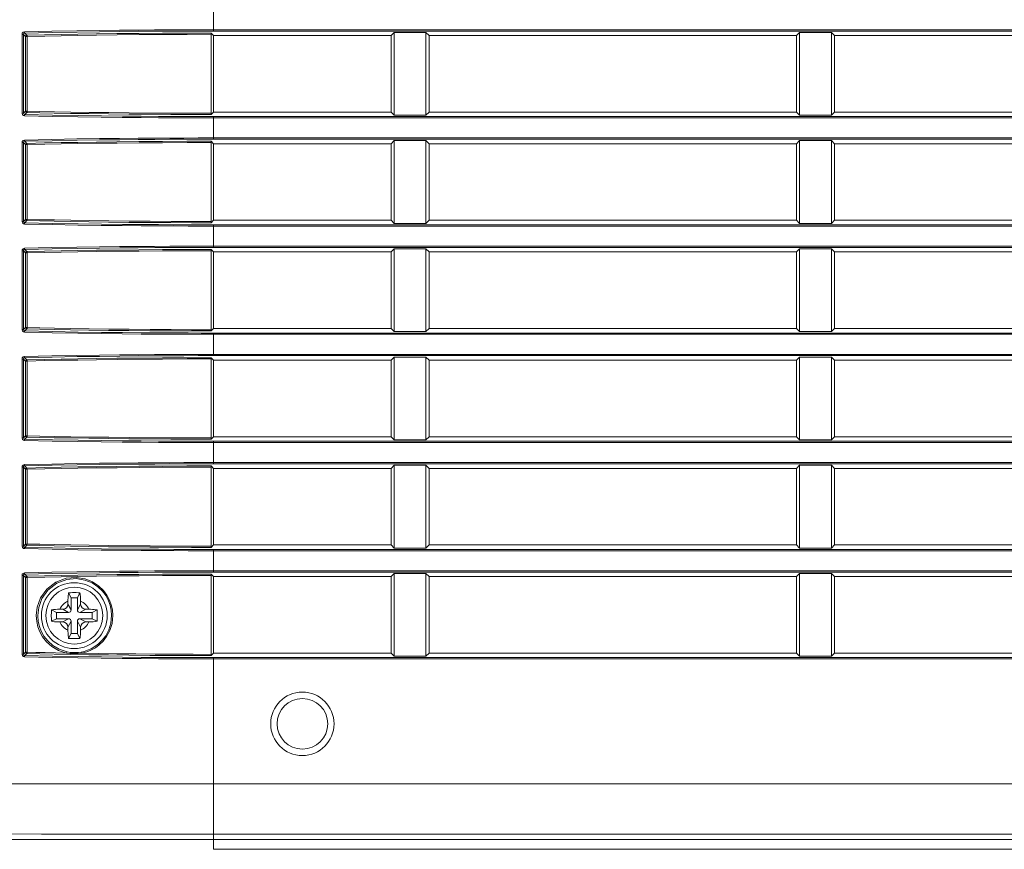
# Model space of a CAD drawing. Header units: millimetres. Extents: x 3925 to 5043, y -86 to 778.
# Tile 108 of 164: x 4669 to 4688, y 257 to 274. Entities that reach past the tile are written whole.
import ezdxf

# ---------------------------------------------------------------- set-up
doc = ezdxf.new("R2010")
doc.units = ezdxf.units.MM
doc.header["$LTSCALE"] = 46.255
for name, color, linetype in [('85-1A626G050DXF_CONTINUOUS_LINE', 7, 'CONTINUOUS'), ('H30-BOTTOM-CDXF_CONTINUOUS_LINE', 7, 'CONTINUOUS'), ('H30-LEFT-COVDXF_CONTINUOUS_LINE', 7, 'CONTINUOUS')]:
    doc.layers.add(name, color=color, linetype=linetype)

msp = doc.modelspace()

# ---------------------------------------------------------------- linework, layer by layer
at = {"layer": '85-1A626G050DXF_CONTINUOUS_LINE', "color": 7, "linetype": 'Continuous', "lineweight": 0}
for p, q in [((4669.6536, 262.2826), (4669.6536, 262.2212)), ((4669.7161, 262.3462), (4669.6663, 262.4458)), ((4669.7161, 262.3462), (4669.7161, 262.1087)), ((4669.8411, 262.3462), (4669.7161, 262.3462)), ((4669.8411, 262.3462), (4669.8909, 262.4458)), ((4669.8411, 262.1087), (4669.8411, 262.3462)), ((4669.9036, 262.2826), (4669.9036, 262.2212)), ((4669.4286, 262.0587), (4669.3289, 262.1085)), ((4669.4922, 262.1212), (4669.5536, 262.1212)), ((4669.6661, 262.0587), (4669.5536, 262.1212)), ((4669.7161, 262.1087), (4669.6536, 262.2212)), ((4669.8411, 262.1087), (4669.9036, 262.2212)), ((4669.8911, 262.0587), (4670.0036, 262.1212)), ((4670.065, 262.1212), (4670.0036, 262.1212)), ((4670.1286, 262.0587), (4670.2282, 262.1085)), ((4669.4286, 261.9337), (4669.3289, 261.8839)), ((4669.4286, 262.0587), (4669.4286, 261.9337)), ((4669.6661, 262.0587), (4669.4286, 262.0587)), ((4669.4286, 261.9337), (4669.6661, 261.9337)), ((4669.6661, 261.9337), (4669.5536, 261.8712)), ((4669.7161, 261.8837), (4669.6536, 261.7712)), ((4669.7161, 261.8837), (4669.7161, 261.6462)), ((4669.8411, 261.8837), (4669.9036, 261.7712)), ((4669.8411, 261.6462), (4669.8411, 261.8837)), ((4670.1286, 262.0587), (4669.8911, 262.0587)), ((4669.8911, 261.9337), (4670.0036, 261.8712)), ((4669.8911, 261.9337), (4670.1286, 261.9337)), ((4670.1286, 261.9337), (4670.1286, 262.0587)), ((4670.1286, 261.9337), (4670.2282, 261.8839)), ((4669.4922, 261.8712), (4669.5536, 261.8712)), ((4669.6536, 261.7098), (4669.6536, 261.7712)), ((4669.9036, 261.7098), (4669.9036, 261.7712)), ((4670.065, 261.8712), (4670.0036, 261.8712)), ((4669.7161, 261.6462), (4669.6663, 261.5466)), ((4669.7161, 261.6462), (4669.8411, 261.6462)), ((4669.8411, 261.6462), (4669.8909, 261.5466))]:
    msp.add_line(p, q, dxfattribs=at)
for points in [[(4669.6536, 262.2826), (4669.654, 262.3128), (4669.6549, 262.3387), (4669.6562, 262.361), (4669.6578, 262.3806), (4669.6596, 262.3983), (4669.6615, 262.4148), (4669.6638, 262.4306), (4669.6663, 262.4458)], [(4669.6663, 262.4458), (4669.7033, 262.4479), (4669.7408, 262.4491), (4669.7786, 262.4495)], [(4669.7786, 262.4495), (4669.8163, 262.4491), (4669.8538, 262.4479), (4669.8909, 262.4458)], [(4669.8909, 262.4458), (4669.8934, 262.4304), (4669.8957, 262.4145), (4669.8976, 262.3979), (4669.8994, 262.3801), (4669.9009, 262.3605), (4669.9023, 262.3382), (4669.9032, 262.3125), (4669.9036, 262.2826)], [(4669.3289, 261.8839), (4669.3271, 261.9158), (4669.3259, 261.9479), (4669.3254, 261.9801), (4669.3254, 262.0123), (4669.3259, 262.0445), (4669.3271, 262.0766), (4669.3289, 262.1085)], [(4669.3289, 262.1085), (4669.3654, 262.1139), (4669.4053, 262.1179), (4669.4479, 262.1204), (4669.4922, 262.1212)], [(4670.065, 262.1212), (4670.1006, 262.1207), (4670.1352, 262.1191), (4670.1682, 262.1165), (4670.1994, 262.1129), (4670.2282, 262.1085)], [(4670.2282, 262.1085), (4670.23, 262.0766), (4670.2312, 262.0445), (4670.2318, 262.0123), (4670.2318, 261.9801), (4670.2312, 261.9479), (4670.23, 261.9158), (4670.2282, 261.8839)], [(4669.4922, 261.8712), (4669.4566, 261.8717), (4669.422, 261.8733), (4669.3889, 261.8759), (4669.3578, 261.8794), (4669.3289, 261.8839)], [(4670.2282, 261.8839), (4670.1918, 261.8785), (4670.1519, 261.8745), (4670.1093, 261.872), (4670.065, 261.8712)], [(4669.6663, 261.5466), (4669.6637, 261.562), (4669.6615, 261.5779), (4669.6595, 261.5945), (4669.6578, 261.6123), (4669.6562, 261.6319), (4669.6549, 261.6542), (4669.654, 261.6799), (4669.6536, 261.7098)], [(4669.9036, 261.7098), (4669.9032, 261.6796), (4669.9022, 261.6537), (4669.9009, 261.6314), (4669.8993, 261.6118), (4669.8976, 261.5941), (4669.8956, 261.5776), (4669.8934, 261.5618), (4669.8909, 261.5466)], [(4669.7786, 261.5429), (4669.7408, 261.5433), (4669.7033, 261.5445), (4669.6663, 261.5466)], [(4669.8909, 261.5466), (4669.8538, 261.5445), (4669.8163, 261.5433), (4669.7786, 261.5429)]]:
    msp.add_lwpolyline(points, dxfattribs=at)
msp.add_circle((4669.7786, 261.9962), 0.5625, dxfattribs=at)
for centre, radius, start, end in [((4669.7786, 261.9962), 0.3125, 113.57818, 156.42182), ((4669.7786, 261.9962), 0.3125, 23.57818, 66.42182), ((4669.5536, 262.2212), 0.1, 270, 0), ((4669.6661, 262.1087), 0.05, 270, 0), ((4669.8911, 262.1087), 0.05, 180, 270), ((4670.0036, 262.2212), 0.1, 180, 270), ((4669.6661, 261.8837), 0.05, 0, 90), ((4669.8911, 261.8837), 0.05, 90, 180), ((4669.7786, 261.9962), 0.3125, 203.57818, 246.42182), ((4669.5536, 261.7712), 0.1, 0, 90), ((4669.7786, 261.9962), 0.3125, 293.57818, 336.42182), ((4670.0036, 261.7712), 0.1, 90, 180)]:
    msp.add_arc(centre, radius, start, end, dxfattribs=at)
at = {"layer": 'H30-BOTTOM-CDXF_CONTINUOUS_LINE', "color": 7, "linetype": 'Continuous', "lineweight": 0}
for p, q in [((4672.5286, 257.3855), (4672.5286, 257.5787)), ((4717.7792, 257.3855), (4672.5286, 257.3855))]:
    msp.add_line(p, q, dxfattribs=at)
at = {"layer": 'H30-LEFT-COVDXF_CONTINUOUS_LINE', "color": 7, "linetype": 'Continuous', "lineweight": 0}
for p, q in [((4672.5286, 273.5306), (4672.5286, 273.9768)), ((4672.5286, 273.5554), (4717.7792, 273.5554)), ((4668.7472, 271.9083), (4668.7472, 273.4641)), ((4668.7472, 273.4641), (4668.7769, 273.4641)), ((4668.7769, 271.9083), (4668.7769, 273.4641)), ((4668.7769, 273.4641), (4668.8173, 273.4237)), ((4668.8005, 273.4901), (4668.8422, 273.4485)), ((4668.8173, 273.4237), (4668.8173, 271.9487)), ((4668.8173, 273.4237), (4668.847, 273.4237)), ((4668.847, 273.4237), (4668.847, 271.9487)), ((4672.4799, 273.4899), (4672.5286, 273.4412)), ((4672.4826, 271.9073), (4672.4826, 273.4651)), ((4672.5286, 273.5306), (4717.7792, 273.5306)), ((4672.5286, 271.9312), (4672.5286, 273.4412)), ((4676.0286, 273.4412), (4672.5286, 273.4412)), ((4676.09, 273.5026), (4676.0286, 273.4412)), ((4676.0286, 273.4412), (4676.0286, 271.9312)), ((4676.09, 271.8698), (4676.09, 273.5026)), ((4676.09, 273.5026), (4676.7172, 273.5026)), ((4676.7172, 273.5026), (4676.7172, 271.8698)), ((4676.7786, 273.4412), (4676.7172, 273.5026)), ((4676.7786, 271.9312), (4676.7786, 273.4412)), ((4684.0286, 273.4412), (4676.7786, 273.4412)), ((4684.09, 273.5026), (4684.0286, 273.4412)), ((4684.0286, 273.4412), (4684.0286, 271.9312)), ((4684.09, 271.8698), (4684.09, 273.5026)), ((4684.09, 273.5026), (4684.7172, 273.5026)), ((4684.7172, 273.5026), (4684.7172, 271.8698)), ((4684.7786, 273.4412), (4684.7172, 273.5026)), ((4684.7786, 271.9312), (4684.7786, 273.4412)), ((4692.0286, 273.4412), (4684.7786, 273.4412)), ((4668.7769, 271.9083), (4668.7472, 271.9083)), ((4668.7769, 271.9083), (4668.8173, 271.9487)), ((4668.8005, 271.8823), (4668.8422, 271.9239)), ((4668.8173, 271.9487), (4668.847, 271.9487)), ((4672.5286, 271.9312), (4672.4799, 271.8825)), ((4672.5286, 271.9312), (4676.0286, 271.9312)), ((4672.5286, 271.3956), (4672.5286, 271.8418)), ((4717.7792, 271.8418), (4672.5286, 271.8418)), ((4717.7792, 271.817), (4672.5286, 271.817)), ((4676.0286, 271.9312), (4676.09, 271.8698)), ((4676.7172, 271.8698), (4676.09, 271.8698)), ((4676.7172, 271.8698), (4676.7786, 271.9312)), ((4676.7786, 271.9312), (4684.0286, 271.9312)), ((4684.0286, 271.9312), (4684.09, 271.8698)), ((4684.7172, 271.8698), (4684.09, 271.8698)), ((4684.7172, 271.8698), (4684.7786, 271.9312)), ((4684.7786, 271.9312), (4692.0286, 271.9312)), ((4672.5286, 271.4204), (4717.7792, 271.4204)), ((4672.5286, 271.3956), (4717.7792, 271.3956)), ((4668.7472, 269.7733), (4668.7472, 271.3291)), ((4668.7472, 271.3291), (4668.7769, 271.3291)), ((4668.7769, 269.7733), (4668.7769, 271.3291)), ((4668.7769, 271.3291), (4668.8173, 271.2887)), ((4668.8005, 271.3551), (4668.8422, 271.3135)), ((4668.8173, 271.2887), (4668.8173, 269.8137)), ((4668.8173, 271.2887), (4668.847, 271.2887)), ((4668.847, 271.2887), (4668.847, 269.8137)), ((4672.4799, 271.3549), (4672.5286, 271.3062)), ((4672.4826, 269.7723), (4672.4826, 271.3301)), ((4672.5286, 269.7962), (4672.5286, 271.3062)), ((4676.0286, 271.3062), (4672.5286, 271.3062)), ((4676.09, 271.3676), (4676.0286, 271.3062)), ((4676.0286, 271.3062), (4676.0286, 269.7962)), ((4676.09, 269.7348), (4676.09, 271.3676)), ((4676.09, 271.3676), (4676.7172, 271.3676)), ((4676.7172, 271.3676), (4676.7172, 269.7348)), ((4676.7786, 271.3062), (4676.7172, 271.3676)), ((4676.7786, 269.7962), (4676.7786, 271.3062)), ((4684.0286, 271.3062), (4676.7786, 271.3062)), ((4684.09, 271.3676), (4684.0286, 271.3062)), ((4684.0286, 271.3062), (4684.0286, 269.7962)), ((4684.09, 269.7348), (4684.09, 271.3676)), ((4684.09, 271.3676), (4684.7172, 271.3676)), ((4684.7172, 271.3676), (4684.7172, 269.7348)), ((4684.7786, 271.3062), (4684.7172, 271.3676)), ((4684.7786, 269.7962), (4684.7786, 271.3062)), ((4692.0286, 271.3062), (4684.7786, 271.3062)), ((4668.7769, 269.7733), (4668.7472, 269.7733)), ((4668.7769, 269.7733), (4668.8173, 269.8137)), ((4668.8005, 269.7473), (4668.8422, 269.7889)), ((4668.8173, 269.8137), (4668.847, 269.8137)), ((4672.5286, 269.7962), (4672.4799, 269.7475)), ((4672.5286, 269.7962), (4676.0286, 269.7962)), ((4672.5286, 269.2606), (4672.5286, 269.7068)), ((4717.7792, 269.7068), (4672.5286, 269.7068)), ((4717.7792, 269.682), (4672.5286, 269.682)), ((4676.0286, 269.7962), (4676.09, 269.7348)), ((4676.7172, 269.7348), (4676.09, 269.7348)), ((4676.7172, 269.7348), (4676.7786, 269.7962)), ((4676.7786, 269.7962), (4684.0286, 269.7962)), ((4684.0286, 269.7962), (4684.09, 269.7348)), ((4684.7172, 269.7348), (4684.09, 269.7348)), ((4684.7172, 269.7348), (4684.7786, 269.7962)), ((4684.7786, 269.7962), (4692.0286, 269.7962)), ((4672.5286, 269.2854), (4717.7792, 269.2854)), ((4672.5286, 269.2606), (4717.7792, 269.2606)), ((4668.7472, 267.6383), (4668.7472, 269.1941)), ((4668.7472, 269.1941), (4668.7769, 269.1941)), ((4668.7769, 267.6383), (4668.7769, 269.1941)), ((4668.7769, 269.1941), (4668.8173, 269.1537)), ((4668.8005, 269.2201), (4668.8422, 269.1785)), ((4668.8173, 269.1537), (4668.8173, 267.6787)), ((4668.8173, 269.1537), (4668.847, 269.1537)), ((4668.847, 269.1537), (4668.847, 267.6787)), ((4672.4799, 269.2199), (4672.5286, 269.1712)), ((4672.4826, 267.6373), (4672.4826, 269.1951)), ((4672.5286, 267.6612), (4672.5286, 269.1712)), ((4676.0286, 269.1712), (4672.5286, 269.1712)), ((4676.09, 269.2326), (4676.0286, 269.1712)), ((4676.0286, 269.1712), (4676.0286, 267.6612)), ((4676.09, 267.5998), (4676.09, 269.2326)), ((4676.09, 269.2326), (4676.7172, 269.2326)), ((4676.7172, 269.2326), (4676.7172, 267.5998)), ((4676.7786, 269.1712), (4676.7172, 269.2326)), ((4676.7786, 267.6612), (4676.7786, 269.1712)), ((4684.0286, 269.1712), (4676.7786, 269.1712)), ((4684.09, 269.2326), (4684.0286, 269.1712)), ((4684.0286, 269.1712), (4684.0286, 267.6612)), ((4684.09, 267.5998), (4684.09, 269.2326)), ((4684.09, 269.2326), (4684.7172, 269.2326)), ((4684.7172, 269.2326), (4684.7172, 267.5998)), ((4684.7786, 269.1712), (4684.7172, 269.2326)), ((4684.7786, 267.6612), (4684.7786, 269.1712)), ((4692.0286, 269.1712), (4684.7786, 269.1712)), ((4668.7769, 267.6383), (4668.7472, 267.6383)), ((4668.7769, 267.6383), (4668.8173, 267.6787)), ((4668.8005, 267.6123), (4668.8422, 267.6539)), ((4668.8173, 267.6787), (4668.847, 267.6787)), ((4672.5286, 267.6612), (4672.4799, 267.6125)), ((4672.5286, 267.6612), (4676.0286, 267.6612)), ((4672.5286, 267.1256), (4672.5286, 267.5718)), ((4717.7792, 267.5718), (4672.5286, 267.5718)), ((4717.7792, 267.547), (4672.5286, 267.547)), ((4676.0286, 267.6612), (4676.09, 267.5998)), ((4676.7172, 267.5998), (4676.09, 267.5998)), ((4676.7172, 267.5998), (4676.7786, 267.6612)), ((4676.7786, 267.6612), (4684.0286, 267.6612)), ((4684.0286, 267.6612), (4684.09, 267.5998)), ((4684.7172, 267.5998), (4684.09, 267.5998)), ((4684.7172, 267.5998), (4684.7786, 267.6612)), ((4684.7786, 267.6612), (4692.0286, 267.6612)), ((4672.5286, 267.1504), (4717.7792, 267.1504)), ((4672.5286, 267.1256), (4717.7792, 267.1256)), ((4668.7472, 265.5033), (4668.7472, 267.0591)), ((4668.7472, 267.0591), (4668.7769, 267.0591)), ((4668.7769, 265.5033), (4668.7769, 267.0591)), ((4668.7769, 267.0591), (4668.8173, 267.0187)), ((4668.8005, 267.0851), (4668.8422, 267.0435)), ((4668.8173, 267.0187), (4668.8173, 265.5437)), ((4668.8173, 267.0187), (4668.847, 267.0187)), ((4668.847, 267.0187), (4668.847, 265.5437)), ((4672.4799, 267.0849), (4672.5286, 267.0362)), ((4672.4826, 265.5023), (4672.4826, 267.0601)), ((4672.5286, 265.5262), (4672.5286, 267.0362)), ((4676.0286, 267.0362), (4672.5286, 267.0362)), ((4676.09, 267.0976), (4676.0286, 267.0362)), ((4676.0286, 267.0362), (4676.0286, 265.5262)), ((4676.09, 265.4648), (4676.09, 267.0976)), ((4676.09, 267.0976), (4676.7172, 267.0976)), ((4676.7172, 267.0976), (4676.7172, 265.4648)), ((4676.7786, 267.0362), (4676.7172, 267.0976)), ((4676.7786, 265.5262), (4676.7786, 267.0362)), ((4684.0286, 267.0362), (4676.7786, 267.0362)), ((4684.09, 267.0976), (4684.0286, 267.0362)), ((4684.0286, 267.0362), (4684.0286, 265.5262)), ((4684.09, 265.4648), (4684.09, 267.0976)), ((4684.09, 267.0976), (4684.7172, 267.0976)), ((4684.7786, 267.0362), (4684.7172, 267.0976)), ((4684.7172, 267.0976), (4684.7172, 265.4648)), ((4684.7786, 265.5262), (4684.7786, 267.0362)), ((4692.0286, 267.0362), (4684.7786, 267.0362)), ((4668.7769, 265.5033), (4668.7472, 265.5033)), ((4668.7769, 265.5033), (4668.8173, 265.5437)), ((4668.8005, 265.4773), (4668.8422, 265.5189)), ((4668.8173, 265.5437), (4668.847, 265.5437)), ((4672.5286, 265.5262), (4672.4799, 265.4775)), ((4672.5286, 265.5262), (4676.0286, 265.5262)), ((4672.5286, 264.9906), (4672.5286, 265.4368)), ((4717.7792, 265.4368), (4672.5286, 265.4368)), ((4717.7792, 265.412), (4672.5286, 265.412)), ((4676.0286, 265.5262), (4676.09, 265.4648)), ((4676.7172, 265.4648), (4676.09, 265.4648)), ((4676.7172, 265.4648), (4676.7786, 265.5262)), ((4676.7786, 265.5262), (4684.0286, 265.5262)), ((4684.0286, 265.5262), (4684.09, 265.4648)), ((4684.7172, 265.4648), (4684.09, 265.4648)), ((4684.7172, 265.4648), (4684.7786, 265.5262)), ((4684.7786, 265.5262), (4692.0286, 265.5262)), ((4672.5286, 265.0154), (4717.7792, 265.0154)), ((4672.5286, 264.9906), (4717.7792, 264.9906)), ((4668.7472, 263.3683), (4668.7472, 264.9241)), ((4668.7472, 264.9241), (4668.7769, 264.9241)), ((4668.7769, 263.3683), (4668.7769, 264.9241)), ((4668.7769, 264.9241), (4668.8173, 264.8837)), ((4668.8005, 264.9501), (4668.8422, 264.9085)), ((4668.8173, 264.8837), (4668.8173, 263.4087)), ((4668.8173, 264.8837), (4668.847, 264.8837)), ((4668.847, 264.8837), (4668.847, 263.4087)), ((4672.4799, 264.9499), (4672.5286, 264.9012)), ((4672.4826, 263.3673), (4672.4826, 264.9251)), ((4672.5286, 263.3912), (4672.5286, 264.9012)), ((4676.0286, 264.9012), (4672.5286, 264.9012)), ((4676.09, 264.9626), (4676.0286, 264.9012)), ((4676.0286, 264.9012), (4676.0286, 263.3912)), ((4676.09, 263.3298), (4676.09, 264.9626)), ((4676.09, 264.9626), (4676.7172, 264.9626)), ((4676.7172, 264.9626), (4676.7172, 263.3298)), ((4676.7786, 264.9012), (4676.7172, 264.9626)), ((4676.7786, 263.3912), (4676.7786, 264.9012)), ((4684.0286, 264.9012), (4676.7786, 264.9012)), ((4684.09, 264.9626), (4684.0286, 264.9012)), ((4684.0286, 264.9012), (4684.0286, 263.3912)), ((4684.09, 263.3298), (4684.09, 264.9626)), ((4684.09, 264.9626), (4684.7172, 264.9626)), ((4684.7786, 264.9012), (4684.7172, 264.9626)), ((4684.7172, 264.9626), (4684.7172, 263.3298)), ((4684.7786, 263.3912), (4684.7786, 264.9012)), ((4692.0286, 264.9012), (4684.7786, 264.9012)), ((4668.7769, 263.3683), (4668.7472, 263.3683)), ((4668.7769, 263.3683), (4668.8173, 263.4087)), ((4668.8005, 263.3423), (4668.8422, 263.3839)), ((4668.8173, 263.4087), (4668.847, 263.4087)), ((4672.5286, 263.3912), (4672.4799, 263.3425)), ((4672.5286, 263.3912), (4676.0286, 263.3912)), ((4672.5286, 262.8556), (4672.5286, 263.3018)), ((4717.7792, 263.3018), (4672.5286, 263.3018)), ((4717.7792, 263.277), (4672.5286, 263.277)), ((4676.0286, 263.3912), (4676.09, 263.3298)), ((4676.7172, 263.3298), (4676.09, 263.3298)), ((4676.7172, 263.3298), (4676.7786, 263.3912)), ((4676.7786, 263.3912), (4684.0286, 263.3912)), ((4684.0286, 263.3912), (4684.09, 263.3298)), ((4684.7172, 263.3298), (4684.09, 263.3298)), ((4684.7172, 263.3298), (4684.7786, 263.3912)), ((4684.7786, 263.3912), (4692.0286, 263.3912)), ((4672.5286, 262.8804), (4717.7792, 262.8804)), ((4672.5286, 262.8556), (4717.7792, 262.8556)), ((4668.7472, 261.2333), (4668.7472, 262.7891)), ((4668.7472, 262.7891), (4668.7769, 262.7891)), ((4668.7769, 261.2333), (4668.7769, 262.7891)), ((4668.7769, 262.7891), (4668.8173, 262.7487)), ((4668.8005, 262.8151), (4668.8422, 262.7735)), ((4668.8173, 262.7487), (4668.8173, 261.2737)), ((4668.8173, 262.7487), (4668.847, 262.7487)), ((4668.847, 262.7487), (4668.847, 261.2737)), ((4672.4799, 262.8149), (4672.5286, 262.7662)), ((4672.4826, 261.2323), (4672.4826, 262.7901)), ((4672.5286, 261.2562), (4672.5286, 262.7662)), ((4676.0286, 262.7662), (4672.5286, 262.7662)), ((4676.09, 262.8276), (4676.0286, 262.7662)), ((4676.0286, 262.7662), (4676.0286, 261.2562)), ((4676.09, 261.1948), (4676.09, 262.8276)), ((4676.09, 262.8276), (4676.7172, 262.8276)), ((4676.7172, 262.8276), (4676.7172, 261.1948)), ((4676.7786, 262.7662), (4676.7172, 262.8276)), ((4676.7786, 261.2562), (4676.7786, 262.7662)), ((4684.0286, 262.7662), (4676.7786, 262.7662)), ((4684.09, 262.8276), (4684.0286, 262.7662)), ((4684.0286, 262.7662), (4684.0286, 261.2562)), ((4684.09, 261.1948), (4684.09, 262.8276)), ((4684.09, 262.8276), (4684.7172, 262.8276)), ((4684.7786, 262.7662), (4684.7172, 262.8276)), ((4684.7172, 262.8276), (4684.7172, 261.1948)), ((4684.7786, 261.2562), (4684.7786, 262.7662)), ((4692.0286, 262.7662), (4684.7786, 262.7662)), ((4668.7769, 261.2333), (4668.7472, 261.2333)), ((4668.7769, 261.2333), (4668.8173, 261.2737)), ((4668.8005, 261.2073), (4668.8422, 261.2489)), ((4668.8173, 261.2737), (4668.847, 261.2737)), ((4672.5286, 261.2562), (4672.4799, 261.2075)), ((4672.5286, 261.2562), (4676.0286, 261.2562)), ((4672.5286, 257.5787), (4672.5286, 261.1668)), ((4717.7792, 261.1668), (4672.5286, 261.1668)), ((4717.7792, 261.142), (4672.5286, 261.142)), ((4676.0286, 261.2562), (4676.09, 261.1948)), ((4676.7172, 261.1948), (4676.09, 261.1948)), ((4676.7172, 261.1948), (4676.7786, 261.2562)), ((4676.7786, 261.2562), (4684.0286, 261.2562)), ((4684.0286, 261.2562), (4684.09, 261.1948)), ((4684.7172, 261.1948), (4684.09, 261.1948)), ((4684.7172, 261.1948), (4684.7786, 261.2562)), ((4684.7786, 261.2562), (4692.0286, 261.2562)), ((4717.7792, 258.6752), (4672.5286, 258.6752)), ((4717.7792, 257.6827), (4672.5286, 257.6827)), ((4717.7792, 257.5787), (4666.1169, 257.5787))]:
    msp.add_line(p, q, dxfattribs=at)
for points in [[(4668.7958, 273.5149), (4669.3387, 273.5266), (4669.8295, 273.5353), (4670.2732, 273.5417), (4670.674, 273.5463), (4671.0362, 273.5496), (4671.3645, 273.5519), (4671.6619, 273.5535), (4671.9384, 273.5545), (4672.2201, 273.5552), (4672.5286, 273.5554)], [(4668.7472, 273.4641), (4668.7521, 273.4861), (4668.767, 273.5046), (4668.7958, 273.5149)], [(4668.7769, 273.4641), (4668.7791, 273.4753), (4668.7864, 273.4848), (4668.8005, 273.4901)], [(4668.8005, 273.4901), (4668.7983, 273.4943), (4668.7966, 273.5033), (4668.7958, 273.5149)], [(4668.8005, 273.4901), (4669.3426, 273.5018), (4669.8327, 273.5105), (4670.2758, 273.5168), (4670.6761, 273.5215), (4671.0378, 273.5248), (4671.3657, 273.5271), (4671.6628, 273.5287), (4671.939, 273.5297), (4672.2204, 273.5303), (4672.5286, 273.5306)], [(4668.8422, 273.4485), (4668.8299, 273.445), (4668.8208, 273.436), (4668.8173, 273.4237)], [(4672.4799, 273.4899), (4672.0021, 273.4891), (4671.5189, 273.487), (4671.0547, 273.4837), (4670.619, 273.4795), (4670.2152, 273.4744), (4669.8475, 273.4689), (4669.5176, 273.463), (4669.1935, 273.4565), (4668.8422, 273.4485)], [(4668.8422, 273.4485), (4668.8444, 273.4444), (4668.8462, 273.4354), (4668.847, 273.4237)], [(4672.4826, 273.4651), (4672.0051, 273.4643), (4671.5221, 273.4622), (4671.0581, 273.4589), (4670.6226, 273.4547), (4670.2189, 273.4496), (4669.8515, 273.4441), (4669.5218, 273.4382), (4669.198, 273.4317), (4668.847, 273.4237)], [(4672.4799, 273.4899), (4672.4818, 273.4816), (4672.4826, 273.4651)], [(4668.7957, 271.8575), (4668.7743, 271.8631), (4668.7565, 271.8787), (4668.7472, 271.9083)], [(4668.8005, 271.8823), (4668.7899, 271.8852), (4668.7813, 271.8932), (4668.7769, 271.9083)], [(4672.5286, 271.817), (4672.2813, 271.8171), (4672.024, 271.8176), (4671.7443, 271.8185), (4671.4378, 271.82), (4671.0998, 271.8223), (4670.7255, 271.8256), (4670.3103, 271.8303), (4669.8507, 271.8368), (4669.344, 271.8456), (4668.7957, 271.8575)], [(4668.7958, 271.8575), (4668.7966, 271.8691), (4668.7983, 271.878), (4668.8005, 271.8823)], [(4672.5286, 271.8418), (4672.2815, 271.842), (4672.0246, 271.8424), (4671.7451, 271.8434), (4671.439, 271.8449), (4671.1014, 271.8471), (4670.7275, 271.8504), (4670.3128, 271.8551), (4669.8539, 271.8616), (4669.3479, 271.8705), (4668.8005, 271.8823)], [(4668.8173, 271.9487), (4668.8208, 271.9364), (4668.8299, 271.9274), (4668.8422, 271.9239)], [(4668.8422, 271.9239), (4668.8444, 271.928), (4668.8462, 271.937), (4668.847, 271.9487)], [(4668.8422, 271.9239), (4669.0969, 271.918), (4669.382, 271.912), (4669.707, 271.9059), (4670.068, 271.9001), (4670.4547, 271.8948), (4670.8581, 271.8904), (4671.271, 271.887), (4671.685, 271.8845), (4672.0894, 271.8831), (4672.4799, 271.8825)], [(4668.847, 271.9487), (4669.1015, 271.9428), (4669.3864, 271.9368), (4669.7112, 271.9307), (4670.072, 271.9249), (4670.4585, 271.9196), (4670.8617, 271.9152), (4671.2744, 271.9118), (4671.6882, 271.9093), (4672.0923, 271.9079), (4672.4826, 271.9073)], [(4672.4826, 271.9073), (4672.4818, 271.8908), (4672.4799, 271.8825)], [(4668.7958, 271.3799), (4669.3387, 271.3916), (4669.8295, 271.4003), (4670.2732, 271.4067), (4670.674, 271.4113), (4671.0362, 271.4146), (4671.3645, 271.4169), (4671.6619, 271.4185), (4671.9384, 271.4195), (4672.2201, 271.4202), (4672.5286, 271.4204)], [(4668.8005, 271.3551), (4669.3426, 271.3668), (4669.8327, 271.3755), (4670.2758, 271.3818), (4670.6761, 271.3865), (4671.0378, 271.3898), (4671.3657, 271.3921), (4671.6628, 271.3937), (4671.939, 271.3947), (4672.2204, 271.3953), (4672.5286, 271.3956)], [(4668.7472, 271.3291), (4668.7521, 271.3511), (4668.767, 271.3696), (4668.7958, 271.3799)], [(4668.7769, 271.3291), (4668.7791, 271.3403), (4668.7864, 271.3498), (4668.8005, 271.3551)], [(4668.8005, 271.3551), (4668.7983, 271.3593), (4668.7966, 271.3683), (4668.7958, 271.3799)], [(4668.8422, 271.3135), (4668.8299, 271.31), (4668.8208, 271.301), (4668.8173, 271.2887)], [(4672.4799, 271.3549), (4672.0021, 271.3541), (4671.5189, 271.352), (4671.0547, 271.3487), (4670.619, 271.3445), (4670.2152, 271.3394), (4669.8475, 271.3339), (4669.5176, 271.328), (4669.1935, 271.3215), (4668.8422, 271.3135)], [(4668.8422, 271.3135), (4668.8444, 271.3094), (4668.8462, 271.3004), (4668.847, 271.2887)], [(4672.4826, 271.3301), (4672.0051, 271.3293), (4671.5221, 271.3272), (4671.0581, 271.3239), (4670.6226, 271.3197), (4670.2189, 271.3146), (4669.8515, 271.3091), (4669.5218, 271.3032), (4669.198, 271.2967), (4668.847, 271.2887)], [(4672.4799, 271.3549), (4672.4818, 271.3466), (4672.4826, 271.3301)], [(4668.7957, 269.7225), (4668.7743, 269.7281), (4668.7565, 269.7437), (4668.7472, 269.7733)], [(4668.8005, 269.7473), (4668.7899, 269.7502), (4668.7813, 269.7582), (4668.7769, 269.7733)], [(4672.5286, 269.682), (4672.2813, 269.6821), (4672.024, 269.6826), (4671.7443, 269.6835), (4671.4378, 269.685), (4671.0998, 269.6873), (4670.7255, 269.6906), (4670.3103, 269.6953), (4669.8507, 269.7018), (4669.344, 269.7106), (4668.7957, 269.7225)], [(4668.7958, 269.7225), (4668.7966, 269.7341), (4668.7983, 269.743), (4668.8005, 269.7473)], [(4672.5286, 269.7068), (4672.2815, 269.707), (4672.0246, 269.7074), (4671.7451, 269.7084), (4671.439, 269.7099), (4671.1014, 269.7121), (4670.7275, 269.7154), (4670.3128, 269.7201), (4669.8539, 269.7266), (4669.3479, 269.7355), (4668.8005, 269.7473)], [(4668.8173, 269.8137), (4668.8208, 269.8014), (4668.8299, 269.7924), (4668.8422, 269.7889)], [(4668.8422, 269.7889), (4668.8444, 269.793), (4668.8462, 269.802), (4668.847, 269.8137)], [(4668.8422, 269.7889), (4669.0969, 269.783), (4669.382, 269.777), (4669.707, 269.7709), (4670.068, 269.7651), (4670.4547, 269.7598), (4670.8581, 269.7554), (4671.271, 269.752), (4671.685, 269.7495), (4672.0894, 269.7481), (4672.4799, 269.7475)], [(4668.847, 269.8137), (4669.1015, 269.8078), (4669.3864, 269.8018), (4669.7112, 269.7957), (4670.072, 269.7899), (4670.4585, 269.7846), (4670.8617, 269.7802), (4671.2744, 269.7768), (4671.6882, 269.7743), (4672.0923, 269.7729), (4672.4826, 269.7723)], [(4672.4826, 269.7723), (4672.4818, 269.7558), (4672.4799, 269.7475)], [(4668.7958, 269.2449), (4669.3387, 269.2566), (4669.8295, 269.2653), (4670.2732, 269.2717), (4670.674, 269.2763), (4671.0362, 269.2796), (4671.3645, 269.2819), (4671.6619, 269.2835), (4671.9384, 269.2845), (4672.2201, 269.2852), (4672.5286, 269.2854)], [(4668.8005, 269.2201), (4669.3426, 269.2318), (4669.8327, 269.2405), (4670.2758, 269.2468), (4670.6761, 269.2515), (4671.0378, 269.2548), (4671.3657, 269.2571), (4671.6628, 269.2587), (4671.939, 269.2597), (4672.2204, 269.2603), (4672.5286, 269.2606)], [(4668.7472, 269.1941), (4668.7521, 269.2161), (4668.767, 269.2346), (4668.7958, 269.2449)], [(4668.7769, 269.1941), (4668.7791, 269.2053), (4668.7864, 269.2148), (4668.8005, 269.2201)], [(4668.8005, 269.2201), (4668.7983, 269.2243), (4668.7966, 269.2333), (4668.7958, 269.2449)], [(4668.8422, 269.1785), (4668.8299, 269.175), (4668.8208, 269.166), (4668.8173, 269.1537)], [(4672.4799, 269.2199), (4672.0021, 269.2191), (4671.5189, 269.217), (4671.0547, 269.2137), (4670.619, 269.2095), (4670.2152, 269.2044), (4669.8475, 269.1989), (4669.5176, 269.193), (4669.1935, 269.1865), (4668.8422, 269.1785)], [(4668.8422, 269.1785), (4668.8444, 269.1744), (4668.8462, 269.1654), (4668.847, 269.1537)], [(4672.4826, 269.1951), (4672.0051, 269.1943), (4671.5221, 269.1922), (4671.0581, 269.1889), (4670.6226, 269.1847), (4670.2189, 269.1796), (4669.8515, 269.1741), (4669.5218, 269.1682), (4669.198, 269.1617), (4668.847, 269.1537)], [(4672.4799, 269.2199), (4672.4818, 269.2116), (4672.4826, 269.1951)], [(4668.7957, 267.5875), (4668.7743, 267.5931), (4668.7565, 267.6087), (4668.7472, 267.6383)], [(4668.8005, 267.6123), (4668.7899, 267.6152), (4668.7813, 267.6232), (4668.7769, 267.6383)], [(4672.5286, 267.547), (4672.2813, 267.5471), (4672.024, 267.5476), (4671.7443, 267.5485), (4671.4378, 267.55), (4671.0998, 267.5523), (4670.7255, 267.5556), (4670.3103, 267.5603), (4669.8507, 267.5668), (4669.344, 267.5756), (4668.7957, 267.5875)], [(4668.7958, 267.5875), (4668.7966, 267.5991), (4668.7983, 267.608), (4668.8005, 267.6123)], [(4672.5286, 267.5718), (4672.2815, 267.572), (4672.0246, 267.5724), (4671.7451, 267.5734), (4671.439, 267.5749), (4671.1014, 267.5771), (4670.7275, 267.5804), (4670.3128, 267.5851), (4669.8539, 267.5916), (4669.3479, 267.6005), (4668.8005, 267.6123)], [(4668.8173, 267.6787), (4668.8208, 267.6664), (4668.8299, 267.6574), (4668.8422, 267.6539)], [(4668.8422, 267.6539), (4668.8444, 267.658), (4668.8462, 267.667), (4668.847, 267.6787)], [(4668.8422, 267.6539), (4669.0969, 267.648), (4669.382, 267.642), (4669.707, 267.6359), (4670.068, 267.6301), (4670.4547, 267.6248), (4670.8581, 267.6204), (4671.271, 267.617), (4671.685, 267.6145), (4672.0894, 267.6131), (4672.4799, 267.6125)], [(4668.847, 267.6787), (4669.1015, 267.6728), (4669.3864, 267.6668), (4669.7112, 267.6607), (4670.072, 267.6549), (4670.4585, 267.6496), (4670.8617, 267.6452), (4671.2744, 267.6418), (4671.6882, 267.6393), (4672.0923, 267.6379), (4672.4826, 267.6373)], [(4672.4826, 267.6373), (4672.4818, 267.6208), (4672.4799, 267.6125)], [(4668.7958, 267.1099), (4669.3387, 267.1216), (4669.8295, 267.1303), (4670.2732, 267.1367), (4670.674, 267.1413), (4671.0362, 267.1446), (4671.3645, 267.1469), (4671.6619, 267.1485), (4671.9384, 267.1495), (4672.2201, 267.1502), (4672.5286, 267.1504)], [(4668.8005, 267.0851), (4669.3426, 267.0968), (4669.8327, 267.1055), (4670.2758, 267.1118), (4670.6761, 267.1165), (4671.0378, 267.1198), (4671.3657, 267.1221), (4671.6628, 267.1237), (4671.939, 267.1247), (4672.2204, 267.1253), (4672.5286, 267.1256)], [(4668.7472, 267.0591), (4668.7521, 267.0811), (4668.767, 267.0996), (4668.7958, 267.1099)], [(4668.7769, 267.0591), (4668.7791, 267.0703), (4668.7864, 267.0798), (4668.8005, 267.0851)], [(4668.8005, 267.0851), (4668.7983, 267.0893), (4668.7966, 267.0983), (4668.7958, 267.1099)], [(4668.8422, 267.0435), (4668.8299, 267.04), (4668.8208, 267.031), (4668.8173, 267.0187)], [(4672.4799, 267.0849), (4672.0021, 267.0841), (4671.5189, 267.082), (4671.0547, 267.0787), (4670.619, 267.0745), (4670.2152, 267.0694), (4669.8475, 267.0639), (4669.5176, 267.058), (4669.1935, 267.0515), (4668.8422, 267.0435)], [(4668.8422, 267.0435), (4668.8444, 267.0394), (4668.8462, 267.0304), (4668.847, 267.0187)], [(4672.4826, 267.0601), (4672.0051, 267.0593), (4671.5221, 267.0572), (4671.0581, 267.0539), (4670.6226, 267.0497), (4670.2189, 267.0446), (4669.8515, 267.0391), (4669.5218, 267.0332), (4669.198, 267.0267), (4668.847, 267.0187)], [(4672.4799, 267.0849), (4672.4818, 267.0766), (4672.4826, 267.0601)], [(4668.7957, 265.4525), (4668.7743, 265.4581), (4668.7565, 265.4737), (4668.7472, 265.5033)], [(4668.8005, 265.4773), (4668.7899, 265.4802), (4668.7813, 265.4882), (4668.7769, 265.5033)], [(4672.5286, 265.412), (4672.2813, 265.4121), (4672.024, 265.4126), (4671.7443, 265.4135), (4671.4378, 265.415), (4671.0998, 265.4173), (4670.7255, 265.4206), (4670.3103, 265.4253), (4669.8507, 265.4318), (4669.344, 265.4406), (4668.7957, 265.4525)], [(4668.7958, 265.4525), (4668.7966, 265.4641), (4668.7983, 265.473), (4668.8005, 265.4773)], [(4672.5286, 265.4368), (4672.2815, 265.437), (4672.0246, 265.4374), (4671.7451, 265.4384), (4671.439, 265.4399), (4671.1014, 265.4421), (4670.7275, 265.4454), (4670.3128, 265.4501), (4669.8539, 265.4566), (4669.3479, 265.4655), (4668.8005, 265.4773)], [(4668.8173, 265.5437), (4668.8208, 265.5314), (4668.8299, 265.5224), (4668.8422, 265.5189)], [(4668.8422, 265.5189), (4668.8444, 265.523), (4668.8462, 265.532), (4668.847, 265.5437)], [(4668.8422, 265.5189), (4669.0969, 265.513), (4669.382, 265.507), (4669.707, 265.5009), (4670.068, 265.4951), (4670.4547, 265.4898), (4670.8581, 265.4854), (4671.271, 265.482), (4671.685, 265.4795), (4672.0894, 265.4781), (4672.4799, 265.4775)], [(4668.847, 265.5437), (4669.1015, 265.5378), (4669.3864, 265.5318), (4669.7112, 265.5257), (4670.072, 265.5199), (4670.4585, 265.5146), (4670.8617, 265.5102), (4671.2744, 265.5068), (4671.6882, 265.5043), (4672.0923, 265.5029), (4672.4826, 265.5023)], [(4672.4826, 265.5023), (4672.4818, 265.4858), (4672.4799, 265.4775)], [(4668.7958, 264.9749), (4669.3387, 264.9866), (4669.8295, 264.9953), (4670.2732, 265.0017), (4670.674, 265.0063), (4671.0362, 265.0096), (4671.3645, 265.0119), (4671.6619, 265.0135), (4671.9384, 265.0145), (4672.2201, 265.0152), (4672.5286, 265.0154)], [(4668.8005, 264.9501), (4669.3426, 264.9618), (4669.8327, 264.9705), (4670.2758, 264.9768), (4670.6761, 264.9815), (4671.0378, 264.9848), (4671.3657, 264.9871), (4671.6628, 264.9887), (4671.939, 264.9897), (4672.2204, 264.9903), (4672.5286, 264.9906)], [(4668.7472, 264.9241), (4668.7521, 264.9461), (4668.767, 264.9646), (4668.7958, 264.9749)], [(4668.7769, 264.9241), (4668.7791, 264.9353), (4668.7864, 264.9448), (4668.8005, 264.9501)], [(4668.8005, 264.9501), (4668.7983, 264.9543), (4668.7966, 264.9633), (4668.7958, 264.9749)], [(4668.8422, 264.9085), (4668.8299, 264.905), (4668.8208, 264.896), (4668.8173, 264.8837)], [(4672.4799, 264.9499), (4672.0021, 264.9491), (4671.5189, 264.947), (4671.0547, 264.9437), (4670.619, 264.9395), (4670.2152, 264.9344), (4669.8475, 264.9289), (4669.5176, 264.923), (4669.1935, 264.9165), (4668.8422, 264.9085)], [(4668.8422, 264.9085), (4668.8444, 264.9044), (4668.8462, 264.8954), (4668.847, 264.8837)], [(4672.4826, 264.9251), (4672.0051, 264.9243), (4671.5221, 264.9222), (4671.0581, 264.9189), (4670.6226, 264.9147), (4670.2189, 264.9096), (4669.8515, 264.9041), (4669.5218, 264.8982), (4669.198, 264.8917), (4668.847, 264.8837)], [(4672.4799, 264.9499), (4672.4818, 264.9416), (4672.4826, 264.9251)], [(4668.7957, 263.3175), (4668.7743, 263.3231), (4668.7565, 263.3387), (4668.7472, 263.3683)], [(4668.8005, 263.3423), (4668.7899, 263.3452), (4668.7813, 263.3532), (4668.7769, 263.3683)], [(4672.5286, 263.277), (4672.2813, 263.2771), (4672.024, 263.2776), (4671.7443, 263.2785), (4671.4378, 263.28), (4671.0998, 263.2823), (4670.7255, 263.2856), (4670.3103, 263.2903), (4669.8507, 263.2968), (4669.344, 263.3056), (4668.7957, 263.3175)], [(4668.7958, 263.3175), (4668.7966, 263.3291), (4668.7983, 263.338), (4668.8005, 263.3423)], [(4672.5286, 263.3018), (4672.2815, 263.302), (4672.0246, 263.3024), (4671.7451, 263.3034), (4671.439, 263.3049), (4671.1014, 263.3071), (4670.7275, 263.3104), (4670.3128, 263.3151), (4669.8539, 263.3216), (4669.3479, 263.3305), (4668.8005, 263.3423)], [(4668.8173, 263.4087), (4668.8208, 263.3964), (4668.8299, 263.3874), (4668.8422, 263.3839)], [(4668.8422, 263.3839), (4668.8444, 263.388), (4668.8462, 263.397), (4668.847, 263.4087)], [(4668.8422, 263.3839), (4669.0969, 263.378), (4669.382, 263.372), (4669.707, 263.3659), (4670.068, 263.3601), (4670.4547, 263.3548), (4670.8581, 263.3504), (4671.271, 263.347), (4671.685, 263.3445), (4672.0894, 263.3431), (4672.4799, 263.3425)], [(4668.847, 263.4087), (4669.1015, 263.4028), (4669.3864, 263.3968), (4669.7112, 263.3907), (4670.072, 263.3849), (4670.4585, 263.3796), (4670.8617, 263.3752), (4671.2744, 263.3718), (4671.6882, 263.3693), (4672.0923, 263.3679), (4672.4826, 263.3673)], [(4672.4826, 263.3673), (4672.4818, 263.3508), (4672.4799, 263.3425)], [(4668.7958, 262.8399), (4669.3387, 262.8516), (4669.8295, 262.8603), (4670.2732, 262.8667), (4670.674, 262.8713), (4671.0362, 262.8746), (4671.3645, 262.8769), (4671.6619, 262.8785), (4671.9384, 262.8795), (4672.2201, 262.8802), (4672.5286, 262.8804)], [(4668.8005, 262.8151), (4669.3426, 262.8268), (4669.8327, 262.8355), (4670.2758, 262.8418), (4670.6761, 262.8465), (4671.0378, 262.8498), (4671.3657, 262.8521), (4671.6628, 262.8537), (4671.939, 262.8547), (4672.2204, 262.8553), (4672.5286, 262.8556)], [(4668.7472, 262.7891), (4668.7521, 262.8111), (4668.767, 262.8296), (4668.7958, 262.8399)], [(4668.7769, 262.7891), (4668.7791, 262.8003), (4668.7864, 262.8098), (4668.8005, 262.8151)], [(4668.8005, 262.8151), (4668.7983, 262.8193), (4668.7966, 262.8283), (4668.7958, 262.8399)], [(4668.8422, 262.7735), (4668.8299, 262.77), (4668.8208, 262.761), (4668.8173, 262.7487)], [(4672.4799, 262.8149), (4672.0021, 262.8141), (4671.5189, 262.812), (4671.0547, 262.8087), (4670.619, 262.8045), (4670.2152, 262.7994), (4669.8475, 262.7939), (4669.5176, 262.788), (4669.1935, 262.7815), (4668.8422, 262.7735)], [(4668.8422, 262.7735), (4668.8444, 262.7694), (4668.8462, 262.7604), (4668.847, 262.7487)], [(4672.4826, 262.7901), (4672.0051, 262.7893), (4671.5221, 262.7872), (4671.0581, 262.7839), (4670.6226, 262.7797), (4670.2189, 262.7746), (4669.8515, 262.7691), (4669.5218, 262.7632), (4669.198, 262.7567), (4668.847, 262.7487)], [(4669.0283, 261.9962), (4669.0473, 262.1646), (4669.113, 262.3438), (4669.2377, 262.5182), (4669.4178, 262.6571), (4669.6212, 262.7339), (4669.8166, 262.7508), (4669.9904, 262.7225), (4670.1379, 262.663), (4670.2582, 262.5835), (4670.3525, 262.4926), (4670.4236, 262.3966), (4670.4744, 262.3005), (4670.5086, 262.2064), (4670.5302, 262.1077), (4670.5384, 261.9962)], [(4669.0577, 261.9962), (4669.0761, 262.159), (4669.1395, 262.3322), (4669.2598, 262.5009), (4669.4336, 262.6351), (4669.6299, 262.7095), (4669.8186, 262.7259), (4669.9864, 262.6986), (4670.1289, 262.6411), (4670.2451, 262.5642), (4670.3362, 262.4763), (4670.4049, 262.3835), (4670.4541, 262.2905), (4670.487, 262.1996), (4670.5079, 262.1041), (4670.5159, 261.9962)], [(4672.4799, 262.8149), (4672.4818, 262.8066), (4672.4826, 262.7901)], [(4669.6274, 261.2572), (4669.4666, 261.3106), (4669.3354, 261.3882), (4669.2322, 261.4799), (4669.1544, 261.5783), (4669.0986, 261.6778), (4669.0612, 261.7755), (4669.0374, 261.8787), (4669.0283, 261.9962)], [(4669.6359, 261.2816), (4669.4807, 261.3333), (4669.3541, 261.4084), (4669.2545, 261.4971), (4669.1794, 261.5922), (4669.1256, 261.6884), (4669.0895, 261.7829), (4669.0666, 261.8827), (4669.0577, 261.9962)], [(4670.5159, 261.9962), (4670.5009, 261.8487), (4670.4586, 261.7125), (4670.3991, 261.5997), (4670.3309, 261.51), (4670.2581, 261.4389), (4670.1841, 261.3838), (4670.1113, 261.3422), (4670.0414, 261.3118), (4669.9752, 261.2906), (4669.9127, 261.2768)], [(4670.5384, 261.9962), (4670.5229, 261.8438), (4670.4792, 261.7029), (4670.4175, 261.5863), (4670.347, 261.4936), (4670.2716, 261.42), (4670.195, 261.363), (4670.1197, 261.32), (4670.0473, 261.2886), (4669.9787, 261.2666), (4669.914, 261.2523)], [(4668.7957, 261.1825), (4668.7743, 261.1881), (4668.7565, 261.2037), (4668.7472, 261.2333)], [(4668.8005, 261.2073), (4668.7899, 261.2102), (4668.7813, 261.2182), (4668.7769, 261.2333)], [(4672.5286, 261.142), (4672.2813, 261.1421), (4672.024, 261.1426), (4671.7443, 261.1435), (4671.4378, 261.145), (4671.0998, 261.1473), (4670.7255, 261.1506), (4670.3103, 261.1553), (4669.8507, 261.1618), (4669.344, 261.1706), (4668.7957, 261.1825)], [(4668.7958, 261.1825), (4668.7966, 261.1941), (4668.7983, 261.203), (4668.8005, 261.2073)], [(4672.5286, 261.1668), (4672.2815, 261.167), (4672.0246, 261.1674), (4671.7451, 261.1684), (4671.439, 261.1699), (4671.1014, 261.1721), (4670.7275, 261.1754), (4670.3128, 261.1801), (4669.8539, 261.1866), (4669.3479, 261.1955), (4668.8005, 261.2073)], [(4668.8173, 261.2737), (4668.8208, 261.2614), (4668.8299, 261.2524), (4668.8422, 261.2489)], [(4668.8422, 261.2489), (4668.8444, 261.253), (4668.8462, 261.262), (4668.847, 261.2737)], [(4668.8422, 261.2489), (4669.0969, 261.243), (4669.382, 261.237), (4669.707, 261.2309), (4670.068, 261.2251), (4670.4547, 261.2198), (4670.8581, 261.2154), (4671.271, 261.212), (4671.685, 261.2095), (4672.0894, 261.2081), (4672.4799, 261.2075)], [(4668.847, 261.2737), (4669.019, 261.2697), (4669.2045, 261.2655), (4669.4067, 261.2614), (4669.6274, 261.2572)], [(4669.6274, 261.2572), (4669.6303, 261.2691), (4669.6334, 261.278), (4669.6359, 261.2816)], [(4669.6274, 261.2572), (4669.6909, 261.2513), (4669.7471, 261.2484), (4669.7968, 261.2475), (4669.8524, 261.2486), (4669.914, 261.2523)], [(4669.9127, 261.2768), (4669.8588, 261.2693), (4669.8054, 261.2659), (4669.7509, 261.2666), (4669.6943, 261.2716), (4669.6359, 261.2816)], [(4669.914, 261.2523), (4669.9124, 261.2639), (4669.9119, 261.2727), (4669.9127, 261.2768)], [(4669.914, 261.2523), (4670.2585, 261.2472), (4670.6213, 261.2427), (4670.9956, 261.239), (4671.3758, 261.2361), (4671.7549, 261.234), (4672.1247, 261.2328), (4672.4826, 261.2323)], [(4672.4826, 261.2323), (4672.4818, 261.2158), (4672.4799, 261.2075)], [(4672.5286, 258.6752), (4671.7683, 258.6753), (4670.961, 258.6757), (4670.0376, 258.6764), (4668.9725, 258.6777), (4667.8497, 258.6799), (4666.8479, 258.6828), (4666.0119, 258.6863), (4665.3063, 258.6904)], [(4672.5286, 257.6827), (4671.7969, 257.6828), (4671.0228, 257.6831), (4670.1414, 257.6839), (4669.1307, 257.6854), (4668.0734, 257.6879), (4667.138, 257.6913), (4666.3625, 257.6955)]]:
    msp.add_lwpolyline(points, dxfattribs=at)
for centre, radius in [((4669.7786, 261.9962), 0.65), ((4674.2786, 259.8612), 0.625), ((4674.2786, 259.8612), 0.5)]:
    msp.add_circle(centre, radius, dxfattribs=at)

doc.saveas('drawing.dxf')
